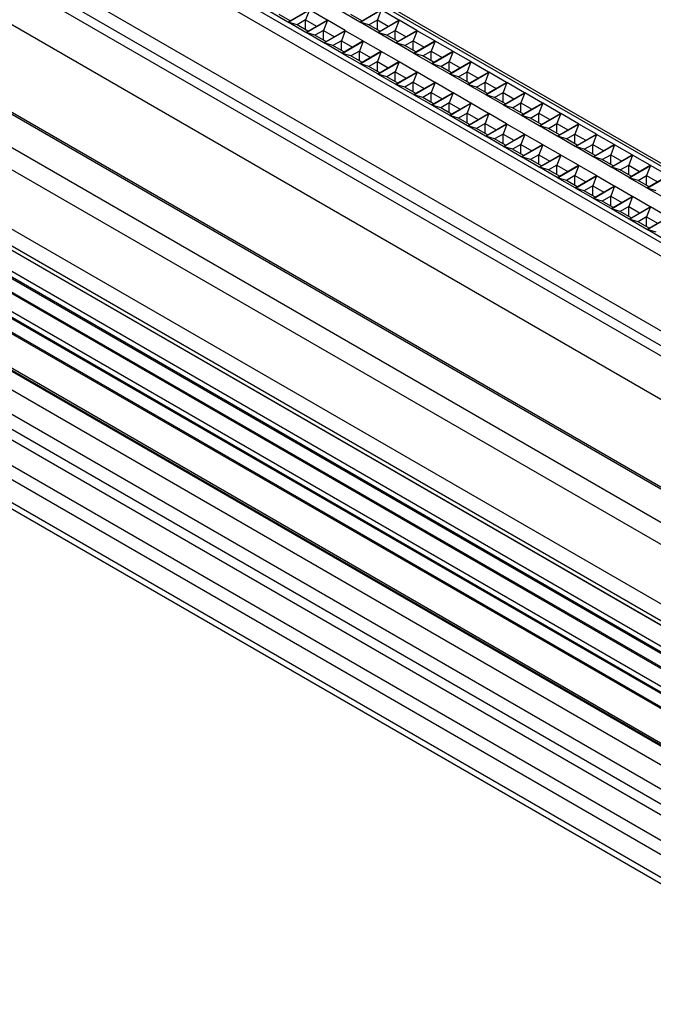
# Model space of a CAD drawing. Header units: inches. Extents: x 0 to 34, y 0 to 22.
# Tile 5 of 32: x 3.9 to 5.2, y 9 to 10.9. Entities that reach past the tile are written whole.
import ezdxf

# ---------------------------------------------------------------- set-up
doc = ezdxf.new("R2010")
doc.units = ezdxf.units.IN
doc.header["$LTSCALE"] = 1.87
doc.header["$MEASUREMENT"] = 0
doc.layers.get('0').update_dxf_attribs({"linetype": 'CONTINUOUS'})

msp = doc.modelspace()

# ---------------------------------------------------------------- linework, layer by layer
at = {"color": 7, "linetype": 'CONTINUOUS'}
for p, q in [((4.0608, 11.2673), (5.7885, 10.2698)), ((5.7964, 10.2706), (4.0687, 11.2681)), ((3.3256, 11.2323), (6.0041, 9.6857)), ((3.0494, 11.2194), (6.3002, 9.3424)), ((3.0494, 11.2154), (6.2967, 9.3404)), ((2.9976, 11.1799), (6.2465, 9.304)), ((5.6301, 10.2102), (3.9576, 11.1758)), ((3.9465, 11.1565), (5.619, 10.1909)), ((2.9745, 11.1493), (6.2252, 9.2724)), ((3.7805, 11.0756), (5.7348, 9.9472)), ((2.9378, 11.0536), (6.178, 9.1828)), ((5.7127, 9.9397), (3.7654, 11.0641)), ((2.9308, 11.0244), (6.1668, 9.156)), ((2.9353, 11.0133), (6.1656, 9.1482)), ((2.9354, 11.0134), (6.1657, 9.1483)), ((5.619, 10.043), (3.9465, 11.0087)), ((2.9607, 10.9572), (6.2151, 9.0782)), ((2.9562, 10.9457), (6.2106, 9.0667)), ((2.9571, 10.9481), (6.2116, 9.0691)), ((2.9468, 10.9214), (6.1874, 9.0503)), ((2.9477, 10.9238), (6.1898, 9.0519)), ((4.4492, 10.9026), (4.4144, 10.9227)), ((4.4492, 10.9026), (4.491, 10.9267)), ((4.4498, 10.9023), (4.4915, 10.9264)), ((4.4915, 10.9264), (4.4839, 10.9067)), ((4.5263, 10.9063), (4.4915, 10.9264)), ((4.5906, 10.9026), (4.5558, 10.9227)), ((4.5906, 10.9026), (4.6324, 10.9267)), ((4.5912, 10.9023), (4.6329, 10.9264)), ((4.6329, 10.9264), (4.6253, 10.9067)), ((4.6677, 10.9063), (4.6329, 10.9264)), ((4.4534, 10.905), (4.4318, 10.9175)), ((4.4846, 10.8822), (4.4498, 10.9023)), ((4.4672, 10.8971), (4.4498, 10.9023)), ((4.4839, 10.9067), (4.4672, 10.8971)), ((4.4839, 10.8874), (4.4839, 10.9067)), ((4.4839, 10.9067), (4.5054, 10.8942)), ((4.4846, 10.8822), (4.5263, 10.9063)), ((4.4851, 10.8819), (4.5269, 10.906)), ((4.5269, 10.906), (4.5192, 10.8863)), ((4.5617, 10.8859), (4.5269, 10.906)), ((4.5948, 10.905), (4.5732, 10.9175)), ((4.626, 10.8822), (4.5912, 10.9023)), ((4.6086, 10.8971), (4.5912, 10.9023)), ((4.6086, 10.8971), (4.6253, 10.9067)), ((4.6253, 10.8874), (4.6253, 10.9067)), ((4.6253, 10.9067), (4.6469, 10.8942)), ((4.626, 10.8822), (4.6677, 10.9063)), ((4.6265, 10.8819), (4.6683, 10.906)), ((4.6683, 10.906), (4.6606, 10.8863)), ((4.7031, 10.8859), (4.6683, 10.906)), ((2.9312, 10.8812), (6.1856, 9.0021)), ((2.9321, 10.8836), (6.1865, 9.0045)), ((2.9356, 10.8927), (6.1901, 9.0136)), ((4.4887, 10.8846), (4.4672, 10.8971)), ((4.5199, 10.8618), (4.4851, 10.8819)), ((4.5025, 10.8766), (4.4851, 10.8819)), ((4.5192, 10.8863), (4.5025, 10.8766)), ((4.5192, 10.867), (4.5192, 10.8863)), ((4.5192, 10.8863), (4.5408, 10.8738)), ((4.5199, 10.8618), (4.5617, 10.8859)), ((4.5205, 10.8614), (4.5622, 10.8856)), ((4.5622, 10.8856), (4.5546, 10.8659)), ((4.597, 10.8655), (4.5622, 10.8856)), ((4.6302, 10.8846), (4.6086, 10.8971)), ((4.6613, 10.8618), (4.6265, 10.8819)), ((4.6439, 10.8766), (4.6265, 10.8819)), ((4.6439, 10.8766), (4.6606, 10.8863)), ((4.6606, 10.867), (4.6606, 10.8863)), ((4.6606, 10.8863), (4.6822, 10.8738)), ((4.6613, 10.8618), (4.7031, 10.8859)), ((4.6619, 10.8614), (4.7036, 10.8856)), ((4.7036, 10.8856), (4.696, 10.8659)), ((4.7384, 10.8655), (4.7036, 10.8856)), ((4.5241, 10.8642), (4.5025, 10.8766)), ((4.5553, 10.8414), (4.5205, 10.8614)), ((4.5379, 10.8562), (4.5205, 10.8614)), ((4.5546, 10.8659), (4.5379, 10.8562)), ((4.5546, 10.8466), (4.5546, 10.8659)), ((4.5546, 10.8659), (4.5761, 10.8534)), ((4.5553, 10.8414), (4.597, 10.8655)), ((4.5558, 10.841), (4.5976, 10.8651)), ((4.5976, 10.8651), (4.5899, 10.8455)), ((4.6324, 10.8451), (4.5976, 10.8651)), ((4.6655, 10.8642), (4.6439, 10.8766)), ((4.6967, 10.8414), (4.6619, 10.8614)), ((4.6793, 10.8562), (4.6619, 10.8614)), ((4.6793, 10.8562), (4.696, 10.8659)), ((4.696, 10.8466), (4.696, 10.8659)), ((4.696, 10.8659), (4.7176, 10.8534)), ((4.6967, 10.8414), (4.7384, 10.8655)), ((4.6972, 10.841), (4.739, 10.8651)), ((4.739, 10.8651), (4.7313, 10.8455)), ((4.7738, 10.8451), (4.739, 10.8651)), ((2.9217, 10.8568), (6.1623, 8.9857)), ((2.9227, 10.8593), (6.1648, 8.9873)), ((4.5594, 10.8438), (4.5379, 10.8562)), ((4.5906, 10.8209), (4.5558, 10.841)), ((4.5732, 10.8358), (4.5558, 10.841)), ((4.5899, 10.8455), (4.5732, 10.8358)), ((4.5899, 10.8262), (4.5899, 10.8455)), ((4.5899, 10.8455), (4.6115, 10.833)), ((4.5906, 10.8209), (4.6324, 10.8451)), ((4.5912, 10.8206), (4.6329, 10.8447)), ((4.6329, 10.8447), (4.6253, 10.825)), ((4.6677, 10.8246), (4.6329, 10.8447)), ((4.7009, 10.8438), (4.6793, 10.8562)), ((4.732, 10.8209), (4.6972, 10.841)), ((4.7146, 10.8358), (4.6972, 10.841)), ((4.7146, 10.8358), (4.7313, 10.8455)), ((4.7313, 10.8262), (4.7313, 10.8455)), ((4.7313, 10.8455), (4.7529, 10.833)), ((4.732, 10.8209), (4.7738, 10.8451)), ((4.7326, 10.8206), (4.7744, 10.8447)), ((4.7744, 10.8447), (4.7667, 10.825)), ((4.8092, 10.8246), (4.7744, 10.8447)), ((2.837, 10.8317), (6.1988, 8.8906)), ((2.8403, 10.8317), (6.1994, 8.8922)), ((4.5948, 10.8234), (4.5732, 10.8358)), ((4.6253, 10.825), (4.6086, 10.8154)), ((4.6253, 10.8058), (4.6253, 10.825)), ((4.6253, 10.825), (4.6469, 10.8126)), ((4.626, 10.8005), (4.6677, 10.8246)), ((4.6265, 10.8002), (4.6683, 10.8243)), ((4.6683, 10.8243), (4.6606, 10.8046)), ((4.7031, 10.8042), (4.6683, 10.8243)), ((4.7362, 10.8234), (4.7146, 10.8358)), ((4.75, 10.8154), (4.7667, 10.825)), ((4.7667, 10.8058), (4.7667, 10.825)), ((4.7667, 10.825), (4.7883, 10.8126)), ((4.7674, 10.8005), (4.8092, 10.8246)), ((4.768, 10.8002), (4.8097, 10.8243)), ((4.8097, 10.8243), (4.8021, 10.8046)), ((4.8445, 10.8042), (4.8097, 10.8243)), ((2.867, 10.8203), (6.2007, 8.8955)), ((4.626, 10.8005), (4.5912, 10.8206)), ((4.6086, 10.8154), (4.5912, 10.8206)), ((4.6302, 10.8029), (4.6086, 10.8154)), ((4.6606, 10.8046), (4.6439, 10.795)), ((4.6606, 10.7853), (4.6606, 10.8046)), ((4.6606, 10.8046), (4.6822, 10.7922)), ((4.6613, 10.7801), (4.7031, 10.8042)), ((4.6619, 10.7798), (4.7036, 10.8039)), ((4.7036, 10.8039), (4.696, 10.7842)), ((4.7384, 10.7838), (4.7036, 10.8039)), ((4.7674, 10.8005), (4.7326, 10.8206)), ((4.75, 10.8154), (4.7326, 10.8206)), ((4.7716, 10.8029), (4.75, 10.8154)), ((4.7854, 10.795), (4.8021, 10.8046)), ((4.8021, 10.7853), (4.8021, 10.8046)), ((4.8021, 10.8046), (4.8236, 10.7922)), ((4.8028, 10.7801), (4.8445, 10.8042)), ((4.8033, 10.7798), (4.8451, 10.8039)), ((4.8451, 10.8039), (4.8374, 10.7842)), ((4.8799, 10.7838), (4.8451, 10.8039)), ((2.8485, 10.7882), (6.1046, 8.9081)), ((4.6613, 10.7801), (4.6265, 10.8002)), ((4.6439, 10.795), (4.6265, 10.8002)), ((4.6655, 10.7825), (4.6439, 10.795)), ((4.696, 10.7842), (4.6793, 10.7746)), ((4.696, 10.7649), (4.696, 10.7842)), ((4.696, 10.7842), (4.7176, 10.7718)), ((4.6967, 10.7597), (4.7384, 10.7838)), ((4.6972, 10.7594), (4.739, 10.7835)), ((4.739, 10.7835), (4.7313, 10.7638)), ((4.7738, 10.7634), (4.739, 10.7835)), ((4.8028, 10.7801), (4.768, 10.8002)), ((4.7854, 10.795), (4.768, 10.8002)), ((4.8069, 10.7825), (4.7854, 10.795)), ((4.8207, 10.7746), (4.8374, 10.7842)), ((4.8374, 10.7649), (4.8374, 10.7842)), ((4.8374, 10.7842), (4.859, 10.7718)), ((4.8381, 10.7597), (4.8799, 10.7838)), ((4.8387, 10.7594), (4.8804, 10.7835)), ((4.8804, 10.7835), (4.8728, 10.7638)), ((4.9152, 10.7634), (4.8804, 10.7835)), ((4.6967, 10.7597), (4.6619, 10.7798)), ((4.6793, 10.7746), (4.6619, 10.7798)), ((4.7009, 10.7621), (4.6793, 10.7746)), ((4.7313, 10.7638), (4.7146, 10.7542)), ((4.7313, 10.7445), (4.7313, 10.7638)), ((4.7313, 10.7638), (4.7529, 10.7513)), ((4.732, 10.7393), (4.7738, 10.7634)), ((4.7326, 10.739), (4.7744, 10.7631)), ((4.7744, 10.7631), (4.7667, 10.7434)), ((4.8092, 10.743), (4.7744, 10.7631)), ((4.8381, 10.7597), (4.8033, 10.7798)), ((4.8207, 10.7746), (4.8033, 10.7798)), ((4.8423, 10.7621), (4.8207, 10.7746)), ((4.8561, 10.7542), (4.8728, 10.7638)), ((4.8728, 10.7445), (4.8728, 10.7638)), ((4.8728, 10.7638), (4.8943, 10.7513)), ((4.8735, 10.7393), (4.9152, 10.7634)), ((4.874, 10.739), (4.9158, 10.7631)), ((4.9158, 10.7631), (4.9081, 10.7434)), ((4.9506, 10.743), (4.9158, 10.7631)), ((2.8223, 10.7557), (6.0638, 8.8841)), ((4.732, 10.7393), (4.6972, 10.7594)), ((4.7146, 10.7542), (4.6972, 10.7594)), ((4.7362, 10.7417), (4.7146, 10.7542)), ((4.7667, 10.7434), (4.75, 10.7337)), ((4.7667, 10.7241), (4.7667, 10.7434)), ((4.7667, 10.7434), (4.7883, 10.7309)), ((4.8735, 10.7393), (4.8387, 10.7594)), ((4.8561, 10.7542), (4.8387, 10.7594)), ((4.8776, 10.7417), (4.8561, 10.7542)), ((4.8914, 10.7337), (4.9081, 10.7434)), ((4.9081, 10.7241), (4.9081, 10.7434)), ((4.9081, 10.7434), (4.9297, 10.7309)), ((2.8128, 10.7313), (6.0506, 8.8618)), ((4.7674, 10.7189), (4.7326, 10.739)), ((4.75, 10.7337), (4.7326, 10.739)), ((4.7716, 10.7213), (4.75, 10.7337)), ((4.7674, 10.7189), (4.8092, 10.743)), ((4.768, 10.7186), (4.8097, 10.7427)), ((4.8097, 10.7427), (4.8021, 10.723)), ((4.8445, 10.7226), (4.8097, 10.7427)), ((4.9088, 10.7189), (4.874, 10.739)), ((4.8914, 10.7337), (4.874, 10.739)), ((4.913, 10.7213), (4.8914, 10.7337)), ((4.9088, 10.7189), (4.9506, 10.743)), ((4.9094, 10.7186), (4.9511, 10.7427)), ((4.9511, 10.7427), (4.9435, 10.723)), ((4.9859, 10.7226), (4.9511, 10.7427)), ((2.8066, 10.7145), (6.0475, 8.8432)), ((4.8028, 10.6985), (4.768, 10.7186)), ((4.7854, 10.7133), (4.768, 10.7186)), ((4.8021, 10.723), (4.7854, 10.7133)), ((4.8069, 10.7009), (4.7854, 10.7133)), ((4.8021, 10.7037), (4.8021, 10.723)), ((4.8021, 10.723), (4.8236, 10.7105)), ((4.8028, 10.6985), (4.8445, 10.7226)), ((4.8033, 10.6981), (4.8451, 10.7222)), ((4.8451, 10.7222), (4.8374, 10.7026)), ((4.8799, 10.7022), (4.8451, 10.7222)), ((4.9442, 10.6985), (4.9094, 10.7186)), ((4.9268, 10.7133), (4.9094, 10.7186)), ((4.9268, 10.7133), (4.9435, 10.723)), ((4.9484, 10.7009), (4.9268, 10.7133)), ((4.9435, 10.7037), (4.9435, 10.723)), ((4.9435, 10.723), (4.9651, 10.7105)), ((4.9442, 10.6985), (4.9859, 10.7226)), ((4.9447, 10.6981), (4.9865, 10.7222)), ((4.9865, 10.7222), (4.9788, 10.7026)), ((5.0213, 10.7022), (4.9865, 10.7222)), ((4.8381, 10.678), (4.8033, 10.6981)), ((4.8207, 10.6929), (4.8033, 10.6981)), ((4.8374, 10.7026), (4.8207, 10.6929)), ((4.8423, 10.6805), (4.8207, 10.6929)), ((4.8374, 10.6833), (4.8374, 10.7026)), ((4.8374, 10.7026), (4.859, 10.6901)), ((4.8381, 10.678), (4.8799, 10.7022)), ((4.8387, 10.6777), (4.8804, 10.7018)), ((4.8804, 10.7018), (4.8728, 10.6821)), ((4.9152, 10.6817), (4.8804, 10.7018)), ((4.9795, 10.678), (4.9447, 10.6981)), ((4.9621, 10.6929), (4.9447, 10.6981)), ((4.9621, 10.6929), (4.9788, 10.7026)), ((4.9837, 10.6805), (4.9621, 10.6929)), ((4.9788, 10.6833), (4.9788, 10.7026)), ((4.9788, 10.7026), (5.0004, 10.6901)), ((4.9795, 10.678), (5.0213, 10.7022)), ((4.9801, 10.6777), (5.0218, 10.7018)), ((5.0218, 10.7018), (5.0142, 10.6821)), ((5.0566, 10.6817), (5.0218, 10.7018)), ((4.8735, 10.6576), (4.8387, 10.6777)), ((4.8561, 10.6725), (4.8387, 10.6777)), ((4.8728, 10.6821), (4.8561, 10.6725)), ((4.8776, 10.66), (4.8561, 10.6725)), ((4.8728, 10.6629), (4.8728, 10.6821)), ((4.8728, 10.6821), (4.8943, 10.6697)), ((4.8735, 10.6576), (4.9152, 10.6817)), ((4.874, 10.6573), (4.9158, 10.6814)), ((4.9158, 10.6814), (4.9081, 10.6617)), ((4.9506, 10.6613), (4.9158, 10.6814)), ((5.0149, 10.6576), (4.9801, 10.6777)), ((4.9975, 10.6725), (4.9801, 10.6777)), ((4.9975, 10.6725), (5.0142, 10.6821)), ((5.0191, 10.66), (4.9975, 10.6725)), ((5.0142, 10.6629), (5.0142, 10.6821)), ((5.0142, 10.6821), (5.0358, 10.6697)), ((5.0149, 10.6576), (5.0566, 10.6817)), ((5.0154, 10.6573), (5.0572, 10.6814)), ((5.0572, 10.6814), (5.0495, 10.6617)), ((5.092, 10.6613), (5.0572, 10.6814)), ((2.8044, 10.6648), (6.0473, 8.7923)), ((4.9088, 10.6372), (4.874, 10.6573)), ((4.8914, 10.6521), (4.874, 10.6573)), ((4.9081, 10.6617), (4.8914, 10.6521)), ((4.913, 10.6396), (4.8914, 10.6521)), ((4.9081, 10.6424), (4.9081, 10.6617)), ((4.9081, 10.6617), (4.9297, 10.6493)), ((4.9088, 10.6372), (4.9506, 10.6613)), ((4.9094, 10.6369), (4.9511, 10.661)), ((4.9511, 10.661), (4.9435, 10.6413)), ((4.9859, 10.6409), (4.9511, 10.661)), ((5.0502, 10.6372), (5.0154, 10.6573)), ((5.0328, 10.6521), (5.0154, 10.6573)), ((5.0328, 10.6521), (5.0495, 10.6617)), ((5.0544, 10.6396), (5.0328, 10.6521)), ((5.0495, 10.6424), (5.0495, 10.6617)), ((5.0495, 10.6617), (5.0711, 10.6493)), ((5.0502, 10.6372), (5.092, 10.6613)), ((5.0508, 10.6369), (5.0926, 10.661)), ((5.0926, 10.661), (5.0849, 10.6413)), ((5.1274, 10.6409), (5.0926, 10.661)), ((2.8074, 10.6359), (6.0473, 8.7652)), ((4.9442, 10.6168), (4.9094, 10.6369)), ((4.9268, 10.6317), (4.9094, 10.6369)), ((4.9435, 10.6413), (4.9268, 10.6317)), ((4.9484, 10.6192), (4.9268, 10.6317)), ((4.9435, 10.622), (4.9435, 10.6413)), ((4.9435, 10.6413), (4.9651, 10.6289)), ((4.9442, 10.6168), (4.9859, 10.6409)), ((4.9447, 10.6165), (4.9865, 10.6406)), ((4.9865, 10.6406), (4.9788, 10.6209)), ((5.0213, 10.6205), (4.9865, 10.6406)), ((5.0856, 10.6168), (5.0508, 10.6369)), ((5.0682, 10.6317), (5.0508, 10.6369)), ((5.0682, 10.6317), (5.0849, 10.6413)), ((5.0898, 10.6192), (5.0682, 10.6317)), ((5.0849, 10.622), (5.0849, 10.6413)), ((5.0849, 10.6413), (5.1065, 10.6289)), ((5.0856, 10.6168), (5.1274, 10.6409)), ((5.0862, 10.6165), (5.1279, 10.6406)), ((5.1279, 10.6406), (5.1203, 10.6209)), ((5.1627, 10.6205), (5.1279, 10.6406)), ((4.9795, 10.5964), (4.9447, 10.6165)), ((4.9621, 10.6113), (4.9447, 10.6165)), ((4.9788, 10.6209), (4.9621, 10.6113)), ((4.9837, 10.5988), (4.9621, 10.6113)), ((4.9788, 10.6016), (4.9788, 10.6209)), ((4.9788, 10.6209), (5.0004, 10.6084)), ((4.9795, 10.5964), (5.0213, 10.6205)), ((4.9801, 10.5961), (5.0218, 10.6202)), ((5.0218, 10.6202), (5.0142, 10.6005)), ((5.0566, 10.6001), (5.0218, 10.6202)), ((5.121, 10.5964), (5.0862, 10.6165)), ((5.1036, 10.6113), (5.0862, 10.6165)), ((5.1036, 10.6113), (5.1203, 10.6209)), ((5.1251, 10.5988), (5.1036, 10.6113)), ((5.1203, 10.6016), (5.1203, 10.6209)), ((5.1203, 10.6209), (5.1418, 10.6084)), ((5.121, 10.5964), (5.1627, 10.6205)), ((5.1215, 10.5961), (5.1633, 10.6202)), ((5.1633, 10.6202), (5.1556, 10.6005)), ((5.1981, 10.6001), (5.1633, 10.6202)), ((5.0149, 10.576), (4.9801, 10.5961)), ((4.9975, 10.5908), (4.9801, 10.5961)), ((5.0142, 10.6005), (4.9975, 10.5908)), ((5.0191, 10.5784), (4.9975, 10.5908)), ((5.0142, 10.5812), (5.0142, 10.6005)), ((5.0142, 10.6005), (5.0358, 10.588)), ((5.0149, 10.576), (5.0566, 10.6001)), ((5.0154, 10.5757), (5.0572, 10.5998)), ((5.0572, 10.5998), (5.0495, 10.5801)), ((5.092, 10.5797), (5.0572, 10.5998)), ((5.1563, 10.576), (5.1215, 10.5961)), ((5.1389, 10.5908), (5.1215, 10.5961)), ((5.1389, 10.5908), (5.1556, 10.6005)), ((5.1605, 10.5784), (5.1389, 10.5908)), ((5.1556, 10.5812), (5.1556, 10.6005)), ((5.1556, 10.6005), (5.1772, 10.588)), ((5.1563, 10.576), (5.1981, 10.6001)), ((5.1569, 10.5757), (5.1986, 10.5998)), ((2.8292, 10.5777), (6.0535, 8.716)), ((5.0502, 10.5556), (5.0154, 10.5757)), ((5.0328, 10.5704), (5.0154, 10.5757)), ((5.0495, 10.5801), (5.0328, 10.5704)), ((5.0544, 10.558), (5.0328, 10.5704)), ((5.0495, 10.5608), (5.0495, 10.5801)), ((5.0495, 10.5801), (5.0711, 10.5676)), ((5.0502, 10.5556), (5.092, 10.5797)), ((5.0508, 10.5552), (5.0926, 10.5794)), ((5.0926, 10.5794), (5.0849, 10.5597)), ((5.1274, 10.5593), (5.0926, 10.5794)), ((5.1917, 10.5556), (5.1569, 10.5757)), ((5.1743, 10.5704), (5.1569, 10.5757)), ((2.8355, 10.5613), (6.0597, 8.6997)), ((5.0856, 10.5351), (5.0508, 10.5552)), ((5.0682, 10.55), (5.0508, 10.5552)), ((5.0849, 10.5597), (5.0682, 10.55)), ((5.0898, 10.5376), (5.0682, 10.55)), ((5.0849, 10.5404), (5.0849, 10.5597)), ((5.0849, 10.5597), (5.1065, 10.5472)), ((5.0856, 10.5351), (5.1274, 10.5593)), ((5.0862, 10.5348), (5.1279, 10.5589)), ((5.1279, 10.5589), (5.1203, 10.5392)), ((5.1627, 10.5388), (5.1279, 10.5589)), ((5.121, 10.5147), (5.0862, 10.5348)), ((5.1036, 10.5296), (5.0862, 10.5348)), ((5.1203, 10.5392), (5.1036, 10.5296)), ((5.1203, 10.52), (5.1203, 10.5392)), ((5.1203, 10.5392), (5.1418, 10.5268)), ((5.121, 10.5147), (5.1627, 10.5388)), ((5.1215, 10.5144), (5.1633, 10.5385)), ((5.1633, 10.5385), (5.1556, 10.5188)), ((5.1981, 10.5184), (5.1633, 10.5385)), ((5.1251, 10.5171), (5.1036, 10.5296)), ((5.1389, 10.5092), (5.1215, 10.5144)), ((5.1563, 10.4943), (5.1215, 10.5144)), ((5.1556, 10.5188), (5.1389, 10.5092)), ((5.1556, 10.4995), (5.1556, 10.5188)), ((5.1556, 10.5188), (5.1772, 10.5064)), ((5.1563, 10.4943), (5.1981, 10.5184)), ((5.1569, 10.494), (5.1986, 10.5181)), ((5.1605, 10.4967), (5.1389, 10.5092)), ((5.1743, 10.4888), (5.1569, 10.494)), ((5.1917, 10.4739), (5.1569, 10.494))]:
    msp.add_line(p, q, dxfattribs=at)

doc.saveas('drawing.dxf')
